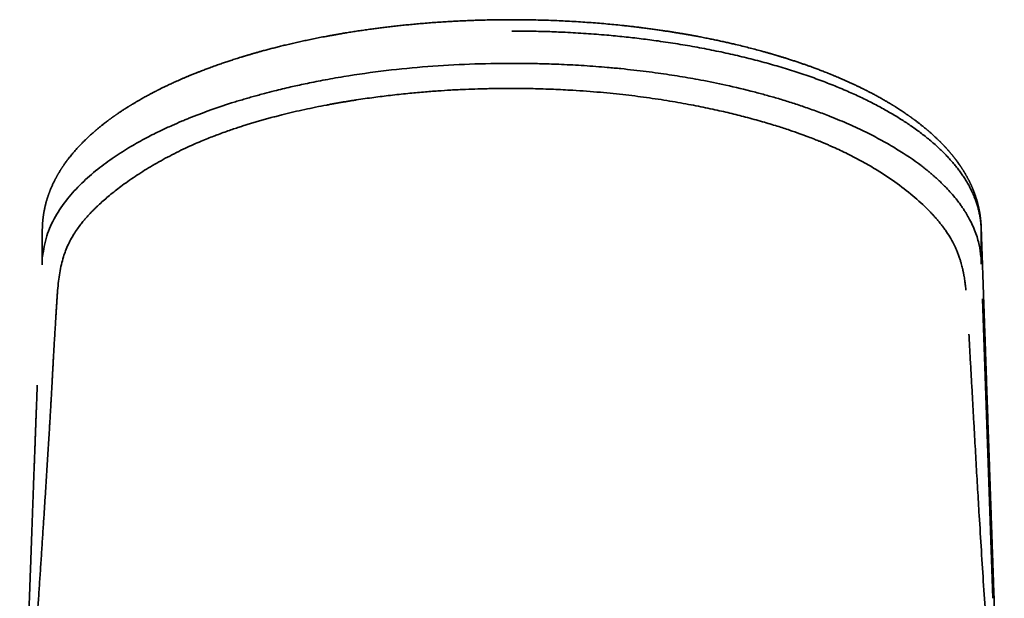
# Model space of a CAD drawing. Header units: millimetres. Extents: x 8 to 634, y 12 to 511.
# Tile 17 of 21: x 311 to 351, y 487 to 511. Entities that reach past the tile are written whole.
import ezdxf

# ---------------------------------------------------------------- set-up
doc = ezdxf.new("R2010")
doc.units = ezdxf.units.MM

msp = doc.modelspace()

# ---------------------------------------------------------------- linework, layer by layer
at = {"color": 7, "linetype": 'Continuous', "lineweight": 35}
for p, q in [((349.564, 502.119), (349.564, 500.759)), ((311.435, 500.744), (311.433, 500.694)), ((349.612, 499.303), (350.031, 487.154))]:
    msp.add_line(p, q, dxfattribs=at)
at = {"color": 7, "linetype": 'Continuous', "lineweight": 35, "flags": 128}
for points in [[(311.436, 502.152), (311.436, 502.134), (311.435, 502.109), (311.435, 502.086), (311.434, 502.067), (311.434, 502.055), (311.433, 502.045), (311.433, 502.035), (311.433, 502.033)], [(311.436, 502.119), (311.436, 501.407), (311.436, 501.219)]]:
    msp.add_lwpolyline(points, dxfattribs=at)
at = {"color": 7, "linetype": 'Continuous', "lineweight": 35}
for points, knots in [([(349.564, 502.143), (349.564, 502.151), (349.563, 502.167), (349.563, 502.189), (349.562, 502.207), (349.562, 502.221), (349.561, 502.231), (349.561, 502.239), (349.561, 502.245), (349.56, 502.251), (349.56, 502.262), (349.559, 502.277), (349.558, 502.299), (349.557, 502.321), (349.556, 502.341), (349.555, 502.358), (349.554, 502.374), (349.553, 502.387), (349.552, 502.399), (349.551, 502.413), (349.549, 502.429), (349.548, 502.446), (349.546, 502.464), (349.545, 502.481), (349.543, 502.498), (349.542, 502.512), (349.54, 502.526), (349.539, 502.539), (349.537, 502.552), (349.536, 502.567), (349.534, 502.583), (349.532, 502.601), (349.53, 502.619), (349.527, 502.636), (349.525, 502.652), (349.523, 502.667), (349.521, 502.684), (349.518, 502.701), (349.516, 502.718), (349.514, 502.733), (349.512, 502.744), (349.51, 502.755), (349.508, 502.767), (349.506, 502.781), (349.503, 502.799), (349.5, 502.818), (349.497, 502.835), (349.494, 502.851), (349.491, 502.866), (349.488, 502.882), (349.485, 502.899), (349.481, 502.918), (349.478, 502.937), (349.474, 502.954), (349.471, 502.968), (349.468, 502.985), (349.463, 503.005), (349.458, 503.031), (349.452, 503.057), (349.445, 503.084), (349.44, 503.108), (349.434, 503.129), (349.429, 503.149), (349.424, 503.169), (349.419, 503.191), (349.411, 503.22), (349.4, 503.258), (349.387, 503.305), (349.373, 503.351), (349.358, 503.399), (349.345, 503.439), (349.334, 503.473), (349.325, 503.498), (349.316, 503.524), (349.307, 503.552), (349.297, 503.58), (349.287, 503.607), (349.278, 503.63), (349.27, 503.65), (349.263, 503.67), (349.254, 503.691), (349.246, 503.713), (349.238, 503.733), (349.23, 503.751), (349.223, 503.769), (349.215, 503.788), (349.206, 503.809), (349.197, 503.831), (349.188, 503.85), (349.18, 503.869), (349.172, 503.888), (349.163, 503.907), (349.154, 503.927), (349.145, 503.947), (349.136, 503.967), (349.126, 503.988), (349.115, 504.01), (349.103, 504.035), (349.09, 504.063), (349.076, 504.091), (349.061, 504.119), (349.045, 504.151), (349.029, 504.182), (349.013, 504.211), (349, 504.236), (348.987, 504.259), (348.976, 504.28), (348.965, 504.3), (348.952, 504.322), (348.938, 504.346), (348.922, 504.374), (348.904, 504.404), (348.886, 504.435), (348.867, 504.467), (348.848, 504.498), (348.829, 504.528), (348.81, 504.558), (348.792, 504.587), (348.775, 504.612), (348.76, 504.635), (348.746, 504.657), (348.729, 504.681), (348.709, 504.711), (348.685, 504.746), (348.658, 504.784), (348.631, 504.823), (348.603, 504.862), (348.576, 504.899), (348.552, 504.931), (348.531, 504.958), (348.513, 504.982), (348.497, 505.002), (348.484, 505.019), (348.472, 505.034), (348.46, 505.05), (348.446, 505.068), (348.43, 505.088), (348.411, 505.111), (348.392, 505.136), (348.371, 505.16), (348.35, 505.186), (348.329, 505.211), (348.308, 505.237), (348.287, 505.261), (348.269, 505.282), (348.254, 505.299), (348.243, 505.312), (348.233, 505.323), (348.223, 505.335), (348.211, 505.348), (348.197, 505.364), (348.182, 505.381), (348.165, 505.4), (348.145, 505.422), (348.123, 505.446), (348.101, 505.47), (348.079, 505.494), (348.055, 505.519), (348.031, 505.544), (348.005, 505.571), (347.98, 505.598), (347.955, 505.623), (347.933, 505.645), (347.913, 505.665), (347.898, 505.681), (347.885, 505.693), (347.873, 505.705), (347.86, 505.718), (347.844, 505.734), (347.826, 505.751), (347.806, 505.771), (347.777, 505.799), (347.74, 505.834), (347.696, 505.876), (347.652, 505.916), (347.609, 505.955), (347.567, 505.993), (347.526, 506.03), (347.491, 506.061), (347.463, 506.086), (347.442, 506.104), (347.423, 506.12), (347.407, 506.133), (347.394, 506.145), (347.381, 506.156), (347.365, 506.169), (347.346, 506.185), (347.324, 506.204), (347.297, 506.226), (347.266, 506.252), (347.229, 506.282), (347.188, 506.315), (347.145, 506.349), (347.102, 506.384), (347.041, 506.432), (346.964, 506.491), (346.891, 506.546), (346.841, 506.583), (346.815, 506.602), (346.791, 506.619), (346.771, 506.634), (346.754, 506.646), (346.741, 506.656), (346.73, 506.663), (346.72, 506.671), (346.708, 506.68), (346.693, 506.69), (346.675, 506.703), (346.653, 506.719), (346.627, 506.737), (346.597, 506.758), (346.548, 506.792), (346.481, 506.838), (346.398, 506.894), (346.319, 506.946), (346.242, 506.997), (346.163, 507.048), (346.099, 507.088), (346.053, 507.117), (346.025, 507.134), (346.001, 507.149), (345.982, 507.161), (345.968, 507.17), (345.958, 507.175), (345.951, 507.18), (345.943, 507.184), (345.933, 507.191), (345.917, 507.2), (345.898, 507.212), (345.875, 507.226), (345.848, 507.242), (345.817, 507.261), (345.782, 507.281), (345.745, 507.303), (345.706, 507.326), (345.632, 507.369), (345.545, 507.419), (345.445, 507.475), (345.371, 507.516), (345.298, 507.556), (345.226, 507.594), (345.158, 507.631), (345.093, 507.665), (345.032, 507.697), (344.982, 507.723), (344.942, 507.743), (344.913, 507.758), (344.888, 507.77), (344.867, 507.781), (344.846, 507.792), (344.821, 507.804), (344.792, 507.819), (344.759, 507.835), (344.721, 507.854), (344.68, 507.874), (344.633, 507.897), (344.585, 507.92), (344.509, 507.957), (344.407, 508.005), (344.281, 508.063), (344.159, 508.119), (344.015, 508.183), (343.844, 508.258), (343.699, 508.319), (343.606, 508.358), (343.572, 508.372), (343.54, 508.385), (343.513, 508.396), (343.491, 508.406), (343.473, 508.413), (343.46, 508.418), (343.449, 508.422), (343.437, 508.427), (343.421, 508.434), (343.401, 508.442), (343.376, 508.452), (343.347, 508.464), (343.313, 508.477), (343.229, 508.51), (343.101, 508.56), (342.931, 508.625), (342.779, 508.682), (342.639, 508.733), (342.509, 508.78), (342.374, 508.827), (342.234, 508.875), (342.089, 508.924), (341.964, 508.966), (341.861, 508.999), (341.783, 509.024), (341.707, 509.049), (341.634, 509.072), (341.566, 509.093), (341.503, 509.113), (341.445, 509.131), (341.391, 509.147), (341.346, 509.161), (341.309, 509.172), (341.281, 509.18), (341.259, 509.187), (341.244, 509.191), (341.234, 509.194), (341.224, 509.197), (341.208, 509.202), (341.186, 509.208), (341.16, 509.216), (341.129, 509.225), (341.094, 509.236), (341.053, 509.248), (341.006, 509.261), (340.954, 509.276), (340.897, 509.292), (340.834, 509.31), (340.766, 509.329), (340.693, 509.35), (340.562, 509.386), (340.371, 509.437), (340.119, 509.502), (339.858, 509.568), (339.621, 509.625), (339.407, 509.675), (339.221, 509.717), (339.03, 509.759), (338.836, 509.801), (338.638, 509.842), (338.468, 509.877), (338.328, 509.905), (338.222, 509.925), (338.123, 509.944), (338.032, 509.962), (337.947, 509.977), (337.87, 509.992), (337.799, 510.004), (337.737, 510.016), (337.681, 510.025), (337.634, 510.034), (337.593, 510.041), (337.561, 510.046), (337.538, 510.05), (337.52, 510.054), (337.501, 510.057), (337.475, 510.061), (337.44, 510.067), (337.394, 510.075), (337.34, 510.084), (337.281, 510.094), (337.19, 510.109), (337.069, 510.129), (336.912, 510.153), (336.747, 510.179), (336.572, 510.205), (336.388, 510.231), (336.194, 510.258), (335.991, 510.285), (335.793, 510.311), (335.604, 510.334), (335.424, 510.355), (335.238, 510.377), (335.005, 510.402), (334.726, 510.431), (334.399, 510.462), (334.065, 510.491), (333.725, 510.518), (333.379, 510.542), (333.027, 510.564), (332.678, 510.583), (332.334, 510.599), (331.995, 510.612), (331.651, 510.622), (331.303, 510.63), (330.95, 510.635), (330.61, 510.637), (330.283, 510.637), (329.971, 510.634), (329.655, 510.629), (329.337, 510.622), (329.039, 510.613), (328.763, 510.602), (328.511, 510.592), (328.263, 510.58), (328.02, 510.566), (327.761, 510.551), (327.488, 510.533), (327.201, 510.512), (326.922, 510.49), (326.652, 510.466), (326.391, 510.442), (326.139, 510.417), (325.895, 510.391), (325.66, 510.365), (325.433, 510.339), (325.215, 510.312), (325.005, 510.285), (324.825, 510.261), (324.674, 510.24), (324.55, 510.222), (324.43, 510.205), (324.312, 510.188), (324.199, 510.17), (324.085, 510.153), (323.97, 510.135), (323.858, 510.117), (323.754, 510.1), (323.66, 510.084), (323.591, 510.073), (323.543, 510.064), (323.516, 510.06), (323.493, 510.056), (323.473, 510.052), (323.454, 510.049), (323.432, 510.045), (323.402, 510.04), (323.364, 510.033), (323.318, 510.025), (323.267, 510.016), (323.214, 510.007), (323.158, 509.997), (323.098, 509.986), (323.033, 509.974), (322.898, 509.948), (322.704, 509.911), (322.452, 509.861), (322.215, 509.812), (321.985, 509.763), (321.762, 509.713), (321.537, 509.662), (321.32, 509.611), (321.114, 509.561), (320.921, 509.512), (320.734, 509.464), (320.554, 509.417), (320.412, 509.378), (320.308, 509.35), (320.238, 509.33), (320.17, 509.311), (320.102, 509.292), (320.036, 509.273), (319.974, 509.255), (319.917, 509.239), (319.867, 509.224), (319.828, 509.213), (319.799, 509.204), (319.778, 509.198), (319.761, 509.193), (319.746, 509.188), (319.733, 509.184), (319.721, 509.181), (319.707, 509.177), (319.688, 509.171), (319.661, 509.163), (319.626, 509.152), (319.586, 509.14), (319.542, 509.127), (319.444, 509.096), (319.292, 509.049), (319.129, 508.996), (319.006, 508.956), (318.922, 508.928), (318.835, 508.899), (318.744, 508.868), (318.649, 508.835), (318.551, 508.801), (318.449, 508.765), (318.344, 508.727), (318.245, 508.691), (318.154, 508.657), (318.072, 508.626), (317.988, 508.594), (317.911, 508.565), (317.844, 508.539), (317.788, 508.517), (317.738, 508.497), (317.695, 508.48), (317.657, 508.465), (317.626, 508.453), (317.601, 508.443), (317.582, 508.435), (317.57, 508.43), (317.559, 508.426), (317.547, 508.421), (317.532, 508.415), (317.51, 508.406), (317.483, 508.395), (317.448, 508.381), (317.41, 508.365), (317.367, 508.347), (317.32, 508.327), (317.269, 508.305), (317.214, 508.282), (317.138, 508.25), (317.045, 508.21), (316.938, 508.162), (316.84, 508.118), (316.75, 508.077), (316.668, 508.04), (316.592, 508.004), (316.521, 507.971), (316.455, 507.94), (316.394, 507.91), (316.335, 507.882), (316.281, 507.855), (316.23, 507.829), (316.192, 507.811), (316.167, 507.798), (316.153, 507.791), (316.141, 507.785), (316.13, 507.78), (316.121, 507.775), (316.111, 507.77), (316.098, 507.763), (316.08, 507.754), (316.056, 507.742), (316.027, 507.727), (315.993, 507.71), (315.955, 507.69), (315.913, 507.668), (315.871, 507.646), (315.816, 507.617), (315.749, 507.581), (315.673, 507.54), (315.6, 507.5), (315.53, 507.461), (315.465, 507.425), (315.406, 507.391), (315.352, 507.36), (315.298, 507.329), (315.246, 507.298), (315.195, 507.268), (315.149, 507.24), (315.109, 507.216), (315.08, 507.198), (315.06, 507.187), (315.049, 507.18), (315.038, 507.173), (315.025, 507.165), (315.011, 507.156), (314.991, 507.144), (314.966, 507.129), (314.935, 507.109), (314.899, 507.087), (314.851, 507.057), (314.796, 507.021), (314.736, 506.983), (314.681, 506.947), (314.63, 506.913), (314.584, 506.882), (314.543, 506.854), (314.506, 506.83), (314.473, 506.807), (314.441, 506.785), (314.409, 506.763), (314.381, 506.743), (314.357, 506.726), (314.336, 506.711), (314.315, 506.696), (314.296, 506.682), (314.278, 506.67), (314.264, 506.66), (314.255, 506.653), (314.247, 506.647), (314.239, 506.641), (314.228, 506.634), (314.216, 506.625), (314.2, 506.613), (314.179, 506.598), (314.153, 506.579), (314.124, 506.557), (314.092, 506.533), (314.057, 506.507), (314.02, 506.479), (313.982, 506.45), (313.943, 506.42), (313.904, 506.388), (313.863, 506.356), (313.821, 506.323), (313.778, 506.288), (313.735, 506.253), (313.699, 506.223), (313.673, 506.201), (313.657, 506.188), (313.645, 506.177), (313.635, 506.17), (313.628, 506.163), (313.618, 506.155), (313.604, 506.143), (313.585, 506.127), (313.549, 506.095), (313.496, 506.049), (313.429, 505.99), (313.363, 505.931), (313.301, 505.873), (313.242, 505.817), (313.192, 505.769), (313.148, 505.726), (313.11, 505.688), (313.072, 505.65), (313.034, 505.612), (312.994, 505.57), (312.941, 505.515), (312.879, 505.448), (312.809, 505.371), (312.742, 505.295), (312.68, 505.222), (312.619, 505.149), (312.56, 505.075), (312.512, 505.014), (312.474, 504.966), (312.448, 504.931), (312.421, 504.894), (312.394, 504.857), (312.366, 504.819), (312.34, 504.782), (312.316, 504.748), (312.297, 504.721), (312.282, 504.698), (312.266, 504.675), (312.25, 504.651), (312.232, 504.624), (312.214, 504.595), (312.194, 504.565), (312.173, 504.532), (312.151, 504.497), (312.129, 504.46), (312.108, 504.426), (312.091, 504.396), (312.076, 504.371), (312.064, 504.35), (312.053, 504.331), (312.042, 504.312), (312.031, 504.292), (312.019, 504.271), (312.006, 504.248), (311.993, 504.223), (311.98, 504.199), (311.967, 504.175), (311.955, 504.151), (311.936, 504.115), (311.914, 504.071), (311.889, 504.02), (311.866, 503.972), (311.843, 503.923), (311.819, 503.868), (311.795, 503.813), (311.777, 503.769), (311.764, 503.739), (311.758, 503.723), (311.752, 503.707), (311.745, 503.69), (311.738, 503.672), (311.731, 503.653), (311.724, 503.635), (311.718, 503.618), (311.712, 503.604), (311.707, 503.59), (311.701, 503.574), (311.695, 503.556), (311.688, 503.537), (311.682, 503.52), (311.677, 503.504), (311.672, 503.49), (311.667, 503.475), (311.661, 503.458), (311.655, 503.439), (311.649, 503.421), (311.643, 503.404), (311.639, 503.389), (311.635, 503.376), (311.63, 503.361), (311.625, 503.345), (311.62, 503.328), (311.615, 503.31), (311.608, 503.286), (311.597, 503.249), (311.585, 503.204), (311.572, 503.155), (311.56, 503.109), (311.549, 503.062), (311.538, 503.011), (311.528, 502.963), (311.519, 502.92), (311.513, 502.887), (311.508, 502.861), (311.503, 502.835), (311.499, 502.811), (311.495, 502.789), (311.492, 502.769), (311.488, 502.748), (311.485, 502.726), (311.482, 502.708), (311.48, 502.694), (311.479, 502.684), (311.477, 502.673), (311.476, 502.66), (311.474, 502.645), (311.472, 502.629), (311.469, 502.612), (311.468, 502.597), (311.466, 502.585), (311.465, 502.576), (311.464, 502.567), (311.463, 502.557), (311.462, 502.545), (311.46, 502.532), (311.458, 502.515), (311.456, 502.495), (311.454, 502.473), (311.453, 502.454), (311.451, 502.436), (311.449, 502.41), (311.446, 502.377), (311.444, 502.344), (311.443, 502.317), (311.442, 502.296), (311.44, 502.273), (311.439, 502.247), (311.438, 502.217), (311.437, 502.182), (311.436, 502.156), (311.436, 502.143)], [0, 0, 0, 0, 0.000807, 0.001494, 0.00206, 0.002506, 0.002831, 0.003037, 0.00322, 0.003421, 0.00364, 0.004234, 0.004938, 0.005765, 0.00632, 0.006902, 0.007411, 0.007832, 0.008192, 0.008623, 0.009148, 0.009748, 0.010306, 0.010942, 0.011479, 0.01193, 0.012369, 0.012806, 0.013241, 0.013698, 0.014265, 0.014893, 0.015494, 0.016043, 0.016586, 0.017079, 0.017626, 0.018228, 0.018828, 0.019329, 0.019731, 0.020038, 0.020417, 0.020917, 0.021537, 0.022213, 0.022825, 0.023371, 0.02385, 0.024353, 0.024956, 0.025656, 0.026323, 0.026906, 0.027406, 0.027829, 0.028634, 0.029547, 0.030498, 0.031434, 0.032341, 0.03302, 0.033683, 0.034403, 0.03519, 0.035992, 0.037517, 0.03925, 0.040992, 0.042558, 0.044428, 0.045337, 0.046227, 0.047179, 0.048178, 0.049244, 0.050279, 0.051165, 0.051808, 0.05252, 0.053313, 0.054162, 0.054922, 0.055569, 0.056175, 0.056897, 0.057731, 0.058545, 0.05929, 0.059969, 0.060655, 0.061383, 0.062149, 0.062872, 0.063698, 0.064407, 0.065197, 0.066242, 0.067301, 0.06834, 0.069402, 0.070603, 0.071951, 0.073008, 0.073958, 0.074817, 0.075627, 0.076388, 0.077146, 0.078154, 0.079258, 0.080459, 0.081701, 0.082927, 0.084135, 0.085326, 0.086499, 0.087647, 0.088658, 0.089531, 0.090332, 0.091279, 0.09239, 0.093899, 0.09544, 0.096996, 0.098567, 0.100154, 0.101377, 0.102473, 0.103436, 0.104266, 0.104963, 0.105503, 0.10612, 0.106849, 0.107691, 0.108636, 0.109638, 0.110688, 0.111693, 0.112739, 0.113826, 0.114847, 0.115718, 0.116439, 0.116938, 0.117362, 0.117846, 0.118403, 0.119034, 0.119739, 0.120518, 0.12146, 0.122478, 0.123493, 0.124491, 0.125473, 0.126628, 0.127759, 0.128866, 0.129948, 0.13093, 0.131768, 0.13246, 0.132906, 0.133385, 0.133953, 0.134611, 0.135357, 0.136192, 0.137115, 0.138935, 0.140735, 0.142485, 0.144183, 0.14583, 0.147426, 0.148961, 0.149862, 0.150661, 0.151356, 0.151949, 0.152438, 0.152862, 0.15346, 0.154179, 0.155, 0.155913, 0.157121, 0.158461, 0.159931, 0.161496, 0.163054, 0.1646, 0.167864, 0.17107, 0.17205, 0.172936, 0.173718, 0.174398, 0.174974, 0.175375, 0.175705, 0.176023, 0.176418, 0.176893, 0.177446, 0.1782, 0.179063, 0.180036, 0.181085, 0.183835, 0.186432, 0.188874, 0.191203, 0.193601, 0.19609, 0.196945, 0.197797, 0.198531, 0.199124, 0.199489, 0.199767, 0.199957, 0.200121, 0.200453, 0.200899, 0.20146, 0.202137, 0.202928, 0.203834, 0.204854, 0.205956, 0.207052, 0.20814, 0.212329, 0.214402, 0.216441, 0.218445, 0.220411, 0.222275, 0.224012, 0.225622, 0.227106, 0.227988, 0.228768, 0.229412, 0.229922, 0.230424, 0.231067, 0.231849, 0.232689, 0.233645, 0.23472, 0.235911, 0.237181, 0.238436, 0.241704, 0.244834, 0.247827, 0.250682, 0.255349, 0.260147, 0.261006, 0.261847, 0.262587, 0.263217, 0.263736, 0.264139, 0.264435, 0.264639, 0.264893, 0.265265, 0.265737, 0.26631, 0.266984, 0.267759, 0.268626, 0.272777, 0.276459, 0.28012, 0.282884, 0.285715, 0.288635, 0.291644, 0.294742, 0.297929, 0.299555, 0.301204, 0.302817, 0.304326, 0.305731, 0.307032, 0.308229, 0.309321, 0.31031, 0.310982, 0.311595, 0.312036, 0.312334, 0.312494, 0.312642, 0.312978, 0.313439, 0.313957, 0.314576, 0.315294, 0.316113, 0.317052, 0.318096, 0.319244, 0.320496, 0.321852, 0.323313, 0.324829, 0.329631, 0.334533, 0.339535, 0.344637, 0.348094, 0.351595, 0.35514, 0.35873, 0.362364, 0.366026, 0.368072, 0.369986, 0.371768, 0.373419, 0.374938, 0.376325, 0.377581, 0.378705, 0.379684, 0.380535, 0.381258, 0.38185, 0.382211, 0.382491, 0.382813, 0.383204, 0.383881, 0.384698, 0.385656, 0.386728, 0.387835, 0.390417, 0.393151, 0.396037, 0.399074, 0.402263, 0.405604, 0.409096, 0.412741, 0.41571, 0.418774, 0.421931, 0.425151, 0.43054, 0.436012, 0.441567, 0.447205, 0.452926, 0.45873, 0.464617, 0.470086, 0.475625, 0.481234, 0.486912, 0.49266, 0.498478, 0.503509, 0.508591, 0.513724, 0.518909, 0.524144, 0.528293, 0.532438, 0.536507, 0.540497, 0.544409, 0.549284, 0.554032, 0.558651, 0.563142, 0.567506, 0.571741, 0.575849, 0.57982, 0.583664, 0.587381, 0.59097, 0.594433, 0.596631, 0.598774, 0.600863, 0.602897, 0.604877, 0.606771, 0.6089, 0.610874, 0.612693, 0.614356, 0.615863, 0.616376, 0.616865, 0.61729, 0.61764, 0.617927, 0.618278, 0.618822, 0.619505, 0.620328, 0.62129, 0.622189, 0.623183, 0.624272, 0.625454, 0.626672, 0.631523, 0.635942, 0.640442, 0.64453, 0.648684, 0.652903, 0.657175, 0.660987, 0.664701, 0.668317, 0.671836, 0.675256, 0.676652, 0.678031, 0.679393, 0.680738, 0.682066, 0.683352, 0.684505, 0.685516, 0.686385, 0.686857, 0.687274, 0.687635, 0.68794, 0.688189, 0.688398, 0.688671, 0.689029, 0.689601, 0.690307, 0.691147, 0.692073, 0.693004, 0.697211, 0.701496, 0.703232, 0.704985, 0.706823, 0.708765, 0.710812, 0.712923, 0.715134, 0.717446, 0.719859, 0.72164, 0.723472, 0.725355, 0.727275, 0.728676, 0.729942, 0.731072, 0.732067, 0.732926, 0.733649, 0.734236, 0.734687, 0.734902, 0.73512, 0.735407, 0.735763, 0.736187, 0.736885, 0.737686, 0.738588, 0.739592, 0.740698, 0.741905, 0.743215, 0.744571, 0.747306, 0.749897, 0.752342, 0.75449, 0.756512, 0.758408, 0.760179, 0.761837, 0.763402, 0.764875, 0.766291, 0.767608, 0.768828, 0.769216, 0.769573, 0.769889, 0.770164, 0.770399, 0.77062, 0.770939, 0.771424, 0.772046, 0.772805, 0.7737, 0.774732, 0.775875, 0.777004, 0.778105, 0.780319, 0.782407, 0.784369, 0.786331, 0.788149, 0.789822, 0.79135, 0.792739, 0.794365, 0.795842, 0.79717, 0.798347, 0.799376, 0.79972, 0.800054, 0.800378, 0.800709, 0.801139, 0.801678, 0.802454, 0.803382, 0.804462, 0.805694, 0.807653, 0.809485, 0.811189, 0.812765, 0.814213, 0.815533, 0.816659, 0.817685, 0.818701, 0.819725, 0.820757, 0.821431, 0.822107, 0.822788, 0.82347, 0.824062, 0.824512, 0.82482, 0.825031, 0.825293, 0.825631, 0.826045, 0.826535, 0.827269, 0.828128, 0.82911, 0.830216, 0.831428, 0.83269, 0.833998, 0.835351, 0.83675, 0.838194, 0.839684, 0.841219, 0.842799, 0.844407, 0.845122, 0.845712, 0.846178, 0.846521, 0.846757, 0.847026, 0.84758, 0.848294, 0.849168, 0.851748, 0.854335, 0.856925, 0.859465, 0.861847, 0.864064, 0.865711, 0.867319, 0.868889, 0.870508, 0.872252, 0.874123, 0.877459, 0.880687, 0.883809, 0.886833, 0.889778, 0.892772, 0.89586, 0.897251, 0.898667, 0.90012, 0.901611, 0.903141, 0.90469, 0.906157, 0.907111, 0.908018, 0.908886, 0.909825, 0.910881, 0.912053, 0.913242, 0.914384, 0.915932, 0.917384, 0.918739, 0.919979, 0.920868, 0.921684, 0.922426, 0.923143, 0.923879, 0.924706, 0.925604, 0.926567, 0.92753, 0.928441, 0.929318, 0.930279, 0.932559, 0.934404, 0.936011, 0.938067, 0.940002, 0.942138, 0.94426, 0.944918, 0.94551, 0.946069, 0.94668, 0.947349, 0.948073, 0.948774, 0.949391, 0.949875, 0.950373, 0.950961, 0.951641, 0.952366, 0.953008, 0.95356, 0.954035, 0.954569, 0.955193, 0.955907, 0.956605, 0.957213, 0.957729, 0.958168, 0.958679, 0.959266, 0.959928, 0.960567, 0.96113, 0.962568, 0.964473, 0.965997, 0.967717, 0.969487, 0.970985, 0.97293, 0.974508, 0.975405, 0.976343, 0.977232, 0.978065, 0.97881, 0.979464, 0.980168, 0.980946, 0.981677, 0.982018, 0.982343, 0.982706, 0.983135, 0.983628, 0.984186, 0.984794, 0.985317, 0.985688, 0.985968, 0.986247, 0.98658, 0.986965, 0.987404, 0.987888, 0.988693, 0.989394, 0.989993, 0.990589, 0.991225, 0.992524, 0.9938, 0.994421, 0.995086, 0.995816, 0.996632, 0.9976, 0.998723, 1, 1, 1, 1]), ([(330.5, 510.178), (330.621, 510.178), (330.863, 510.177), (331.225, 510.173), (331.588, 510.165), (331.95, 510.155), (332.311, 510.142), (332.693, 510.125), (333.095, 510.103), (333.517, 510.077), (333.938, 510.046), (334.335, 510.013), (334.709, 509.978), (335.06, 509.943), (335.41, 509.905), (335.757, 509.864), (336.103, 509.82), (336.466, 509.771), (336.847, 509.715), (337.244, 509.654), (337.638, 509.588), (338.03, 509.518), (338.419, 509.445), (338.807, 509.367), (339.19, 509.286), (339.568, 509.201), (339.938, 509.113), (340.301, 509.023), (340.657, 508.93), (341.007, 508.834), (341.354, 508.734), (341.697, 508.63), (342.035, 508.523), (342.368, 508.413), (342.694, 508.3), (343.012, 508.185), (343.321, 508.067), (343.622, 507.948), (343.917, 507.827), (344.199, 507.705), (344.471, 507.583), (344.732, 507.46), (344.986, 507.336), (345.235, 507.21), (345.476, 507.082), (345.707, 506.955), (345.927, 506.828), (346.137, 506.702), (346.341, 506.575), (346.539, 506.447), (346.738, 506.312), (346.938, 506.17), (347.138, 506.022), (347.33, 505.872), (347.514, 505.721), (347.69, 505.568), (347.859, 505.414), (348.02, 505.259), (348.171, 505.105), (348.311, 504.952), (348.442, 504.802), (348.566, 504.65), (348.683, 504.497), (348.793, 504.344), (348.901, 504.181), (349.007, 504.007), (349.108, 503.824), (349.2, 503.639), (349.278, 503.461), (349.344, 503.289), (349.4, 503.122), (349.448, 502.956), (349.488, 502.789), (349.519, 502.622), (349.543, 502.454), (349.558, 502.287), (349.562, 502.175), (349.564, 502.119)], [0, 0, 0, 0, 0.011666, 0.023332, 0.034999, 0.046665, 0.058332, 0.069999, 0.083749, 0.097499, 0.11125, 0.125, 0.136666, 0.148333, 0.159999, 0.171666, 0.183333, 0.195001, 0.208751, 0.222502, 0.236253, 0.250003, 0.264002, 0.278001, 0.292, 0.305999, 0.319999, 0.333749, 0.347499, 0.361249, 0.374999, 0.388999, 0.402998, 0.416998, 0.430998, 0.444999, 0.45875, 0.472501, 0.486252, 0.500002, 0.513069, 0.526135, 0.539201, 0.552267, 0.565334, 0.5784, 0.59072, 0.60304, 0.615361, 0.627681, 0.64, 0.65375, 0.667499, 0.681249, 0.694999, 0.708749, 0.722499, 0.736249, 0.749999, 0.763066, 0.776132, 0.789199, 0.802265, 0.815331, 0.828398, 0.843798, 0.859199, 0.874599, 0.889999, 0.903749, 0.917499, 0.931249, 0.945, 0.95875, 0.9725, 0.98625, 1, 1, 1, 1]), ([(311.446, 501.012), (311.489, 501.296), (311.571, 501.846), (311.933, 502.632), (312.417, 503.347), (313.003, 503.988), (313.648, 504.554), (314.321, 505.048), (314.991, 505.472), (315.633, 505.831), (316.199, 506.115), (316.678, 506.336), (316.989, 506.471), (317.179, 506.551), (317.264, 506.586), (317.346, 506.619), (317.422, 506.65), (317.493, 506.679), (318.033, 506.892), (318.648, 507.109), (319.34, 507.325), (319.559, 507.391), (319.779, 507.456), (320.002, 507.519), (320.227, 507.581), (320.513, 507.658), (320.943, 507.769), (321.395, 507.877), (321.815, 507.971), (322.125, 508.038), (322.466, 508.108), (322.839, 508.18), (323.245, 508.255), (324.09, 508.399), (325.363, 508.58), (327.077, 508.746), (328.785, 508.847), (329.929, 508.858), (330.5, 508.864)], [0, 0, 0, 0, 0.071292, 0.137835, 0.199527, 0.256287, 0.308046, 0.354757, 0.396392, 0.432928, 0.464347, 0.486781, 0.505596, 0.509926, 0.514008, 0.517842, 0.521427, 0.524764, 0.527854, 0.59676, 0.605783, 0.614805, 0.623825, 0.632844, 0.64186, 0.650875, 0.666924, 0.692283, 0.702802, 0.714352, 0.726932, 0.740539, 0.755171, 0.770827, 0.830818, 0.887751, 0.94399, 1, 1, 1, 1]), ([(330.5, 508.864), (330.68, 508.864), (331.085, 508.862), (331.757, 508.85), (332.558, 508.822), (333.449, 508.775), (334.254, 508.714), (334.925, 508.652), (335.452, 508.595), (335.955, 508.535), (336.433, 508.472), (336.888, 508.406), (337.47, 508.315), (338.243, 508.179), (339.257, 507.972), (340.135, 507.763), (340.839, 507.574), (341.34, 507.431), (341.853, 507.273), (342.378, 507.1), (342.91, 506.912), (343.524, 506.677), (344.193, 506.397), (344.889, 506.073), (345.536, 505.738), (346.309, 505.292), (346.859, 504.919), (347.228, 504.635), (347.328, 504.556), (347.425, 504.478), (347.52, 504.399), (347.613, 504.319), (347.704, 504.239), (347.793, 504.159), (347.891, 504.068), (348.012, 503.951), (348.168, 503.793), (348.352, 503.593), (348.527, 503.385), (348.669, 503.201), (348.774, 503.055), (348.858, 502.931), (348.932, 502.815), (348.996, 502.708), (349.145, 502.447), (349.331, 502.044), (349.494, 501.511), (349.534, 501.172), (349.554, 501.012)], [0, 0, 0, 0, 0.017715, 0.039713, 0.066011, 0.096631, 0.12799, 0.146539, 0.164421, 0.181634, 0.198175, 0.214042, 0.229234, 0.259786, 0.297101, 0.341195, 0.36038, 0.380615, 0.401899, 0.424233, 0.447615, 0.472046, 0.508084, 0.543353, 0.577847, 0.613112, 0.67836, 0.68568, 0.692998, 0.700315, 0.70763, 0.714944, 0.722256, 0.729567, 0.736782, 0.746981, 0.761167, 0.779333, 0.800204, 0.815951, 0.827445, 0.838167, 0.848119, 0.857301, 0.865714, 0.915022, 0.959777, 1, 1, 1, 1]), ([(348.944, 499.654), (348.941, 499.683), (348.934, 499.75), (348.922, 499.864), (348.901, 500.022), (348.881, 500.152), (348.865, 500.247), (348.859, 500.279), (348.852, 500.313), (348.846, 500.346), (348.839, 500.381), (348.834, 500.405), (348.83, 500.423), (348.826, 500.443), (348.817, 500.485), (348.802, 500.552), (348.78, 500.639), (348.752, 500.744), (348.717, 500.865), (348.672, 501.004), (348.618, 501.15), (348.561, 501.29), (348.505, 501.415), (348.419, 501.591), (348.293, 501.818), (348.143, 502.047), (348.019, 502.219), (347.926, 502.34), (347.834, 502.454), (347.742, 502.562), (347.653, 502.663), (347.566, 502.757), (347.324, 503.012), (346.881, 503.427), (346.166, 503.989), (345.448, 504.471), (344.762, 504.872), (344.165, 505.183), (343.732, 505.386), (343.491, 505.494), (343.424, 505.523), (343.358, 505.552), (343.291, 505.581), (343.224, 505.609), (343.156, 505.638), (343.074, 505.672), (342.953, 505.722), (342.769, 505.795), (342.511, 505.895), (342.176, 506.018), (341.76, 506.163), (341.257, 506.327), (340.661, 506.506), (340.021, 506.681), (339.345, 506.85), (338.643, 507.009), (337.866, 507.168), (337.01, 507.323), (336.094, 507.465), (335.117, 507.59), (334.078, 507.696), (333.093, 507.769), (332.178, 507.815), (331.386, 507.84), (330.827, 507.847), (330.516, 507.848), (330.428, 507.848), (330.341, 507.848), (330.253, 507.848), (330.164, 507.847), (330.075, 507.846), (329.99, 507.846), (329.892, 507.844), (329.731, 507.842), (329.469, 507.837), (329.083, 507.827), (328.589, 507.809), (328.05, 507.783), (327.48, 507.747), (326.897, 507.702), (326.251, 507.643), (325.578, 507.57), (324.881, 507.483), (324.374, 507.41), (324.041, 507.358), (323.894, 507.334), (323.746, 507.31), (323.596, 507.284), (323.445, 507.258), (323.292, 507.231), (323.138, 507.203), (322.733, 507.127), (322.083, 506.995), (321.438, 506.844), (321.023, 506.739), (320.831, 506.689), (320.639, 506.638), (320.449, 506.585), (320.26, 506.531), (320.072, 506.477), (319.891, 506.422), (319.709, 506.366), (319.52, 506.306), (319.312, 506.238), (319.085, 506.161), (318.841, 506.076), (318.61, 505.991), (318.378, 505.904), (318.142, 505.811), (317.868, 505.698), (317.567, 505.569), (317.103, 505.358), (316.509, 505.06), (315.826, 504.675), (315.195, 504.277), (314.643, 503.887), (314.166, 503.512), (313.858, 503.243), (313.673, 503.069), (313.591, 502.99), (313.511, 502.911), (313.434, 502.833), (313.36, 502.755), (313.288, 502.677), (313.207, 502.587), (313.108, 502.472), (312.988, 502.323), (312.853, 502.141), (312.728, 501.952), (312.604, 501.742), (312.488, 501.516), (312.381, 501.266), (312.285, 500.991), (312.205, 500.694), (312.141, 500.362), (312.093, 500.012), (312.068, 499.775), (312.055, 499.652)], [0, 0, 0, 0, 0.00341, 0.007846, 0.013273, 0.021894, 0.023143, 0.024418, 0.025721, 0.027051, 0.028408, 0.029792, 0.029879, 0.030506, 0.032195, 0.034849, 0.03846, 0.042498, 0.047287, 0.052823, 0.059107, 0.064886, 0.069643, 0.074266, 0.086324, 0.097481, 0.102836, 0.107955, 0.112831, 0.117452, 0.121811, 0.125898, 0.129703, 0.15521, 0.18131, 0.207523, 0.224642, 0.241493, 0.256107, 0.257736, 0.259363, 0.260988, 0.26261, 0.26423, 0.265849, 0.267465, 0.270133, 0.274436, 0.280359, 0.287885, 0.297, 0.307694, 0.319968, 0.333834, 0.346085, 0.359378, 0.373734, 0.389173, 0.405731, 0.422238, 0.439827, 0.458581, 0.471648, 0.485291, 0.497782, 0.499213, 0.50065, 0.502093, 0.503542, 0.504997, 0.506457, 0.507924, 0.509218, 0.511288, 0.515857, 0.5222, 0.530348, 0.540338, 0.549028, 0.558799, 0.569682, 0.581712, 0.593274, 0.605773, 0.60834, 0.610945, 0.613588, 0.616268, 0.618987, 0.621744, 0.624539, 0.627373, 0.643867, 0.660582, 0.664365, 0.66816, 0.671966, 0.675783, 0.679611, 0.683451, 0.687303, 0.690841, 0.694831, 0.699275, 0.70418, 0.709552, 0.715397, 0.719698, 0.725382, 0.73187, 0.739174, 0.747307, 0.766801, 0.786404, 0.805931, 0.825198, 0.841783, 0.857877, 0.861406, 0.864899, 0.868356, 0.871774, 0.875151, 0.878488, 0.881784, 0.886766, 0.893111, 0.900711, 0.909424, 0.916429, 0.926211, 0.936701, 0.946291, 0.958745, 0.971704, 0.98537, 1, 1, 1, 1]), ([(350.03, 488.759), (350.029, 488.782), (350.027, 488.853), (350.023, 488.971), (350.018, 489.113), (350.013, 489.252), (350.008, 489.388), (350.003, 489.521), (349.999, 489.651), (349.994, 489.78), (349.99, 489.907), (349.985, 490.033), (349.981, 490.156), (349.977, 490.275), (349.973, 490.391), (349.969, 490.504), (349.965, 490.613), (349.962, 490.719), (349.958, 490.822), (349.955, 490.921), (349.951, 491.017), (349.948, 491.108), (349.945, 491.193), (349.942, 491.274), (349.94, 491.352), (349.937, 491.428), (349.934, 491.498), (349.932, 491.563), (349.93, 491.623), (349.928, 491.682), (349.926, 491.739), (349.924, 491.796), (349.922, 491.853), (349.917, 491.998), (349.909, 492.219), (349.899, 492.517), (349.889, 492.809), (349.879, 493.105), (349.868, 493.404), (349.858, 493.705), (349.847, 494.007), (349.837, 494.308), (349.826, 494.609), (349.816, 494.91), (349.798, 495.432), (349.781, 495.903), (349.767, 496.324), (349.761, 496.475), (349.756, 496.626), (349.751, 496.776), (349.745, 496.938), (349.739, 497.111), (349.733, 497.294), (349.727, 497.474), (349.721, 497.65), (349.715, 497.823), (349.709, 497.992), (349.704, 498.12), (349.701, 498.21), (349.699, 498.262), (349.697, 498.316), (349.695, 498.372), (349.693, 498.431), (349.691, 498.492), (349.689, 498.559), (349.686, 498.631), (349.684, 498.708), (349.681, 498.788), (349.678, 498.872), (349.675, 498.958), (349.672, 499.049), (349.669, 499.142), (349.665, 499.238), (349.662, 499.338), (349.658, 499.441), (349.655, 499.546), (349.651, 499.653), (349.647, 499.764), (349.643, 499.879), (349.639, 499.997), (349.635, 500.119), (349.63, 500.245), (349.626, 500.374), (349.621, 500.505), (349.616, 500.639), (349.612, 500.775), (349.607, 500.914), (349.602, 501.057), (349.597, 501.205), (349.591, 501.357), (349.586, 501.511), (349.58, 501.67), (349.575, 501.831), (349.569, 501.994), (349.565, 502.104), (349.563, 502.158)], [0, 0, 0, 0, 0.005058, 0.015875, 0.026464, 0.036825, 0.046958, 0.056863, 0.06654, 0.075989, 0.085642, 0.095045, 0.104197, 0.113099, 0.121749, 0.130149, 0.138298, 0.146195, 0.153841, 0.161237, 0.168381, 0.175274, 0.181543, 0.187588, 0.19341, 0.199008, 0.204383, 0.209075, 0.213583, 0.217907, 0.222162, 0.226426, 0.230701, 0.234984, 0.258714, 0.280144, 0.301803, 0.324012, 0.346446, 0.368936, 0.391427, 0.413917, 0.436407, 0.458897, 0.481386, 0.553194, 0.564477, 0.575761, 0.587045, 0.598297, 0.609401, 0.623333, 0.637005, 0.650418, 0.663571, 0.676464, 0.689098, 0.701472, 0.705299, 0.709127, 0.713126, 0.717326, 0.721726, 0.726327, 0.731128, 0.736641, 0.742397, 0.748395, 0.754636, 0.761119, 0.767845, 0.774813, 0.782024, 0.789478, 0.797174, 0.804968, 0.812997, 0.821259, 0.829755, 0.838646, 0.84778, 0.857156, 0.866774, 0.876634, 0.886554, 0.896708, 0.907095, 0.917716, 0.928795, 0.940116, 0.951681, 0.963489, 0.975539, 0.987833, 1, 1, 1, 1]), ([(311.436, 501.219), (311.436, 501.219), (311.436, 501.217), (311.436, 501.212), (311.436, 501.202), (311.436, 501.187), (311.436, 501.167), (311.436, 501.146), (311.436, 501.123), (311.436, 501.098), (311.436, 501.072), (311.436, 501.047), (311.436, 501.021), (311.436, 500.993), (311.436, 500.963), (311.436, 500.934), (311.436, 500.91), (311.436, 500.893), (311.436, 500.878), (311.436, 500.859), (311.436, 500.835), (311.436, 500.806), (311.436, 500.775), (311.436, 500.754), (311.436, 500.744)], [0, 0, 0, 0, 0.004071, 0.025349, 0.044583, 0.087653, 0.125419, 0.167376, 0.215039, 0.269034, 0.325342, 0.374576, 0.426826, 0.483297, 0.548834, 0.612866, 0.666757, 0.692559, 0.721306, 0.760474, 0.810079, 0.870122, 0.940604, 1, 1, 1, 1]), ([(349.564, 500.739), (349.564, 500.752), (349.564, 500.78), (349.564, 500.821), (349.564, 500.857), (349.564, 500.887), (349.564, 500.91), (349.564, 500.925), (349.564, 500.933), (349.564, 500.936), (349.564, 500.938), (349.564, 500.938), (349.564, 500.938), (349.564, 500.939)], [0, 0, 0, 0, 0.193283, 0.40618, 0.58606, 0.733015, 0.847211, 0.929011, 0.958064, 0.979601, 0.987802, 0.994553, 1, 1, 1, 1]), ([(349.564, 500.739), (349.564, 500.736), (349.564, 500.728), (349.564, 500.721), (349.564, 500.716), (349.564, 500.716)], [0, 0, 0, 0, 0.439787, 0.937818, 1, 1, 1, 1]), ([(310.545, 473.826), (310.547, 473.868), (310.55, 473.954), (310.555, 474.083), (310.561, 474.216), (310.566, 474.352), (310.572, 474.491), (310.579, 474.641), (310.585, 474.802), (310.593, 474.975), (310.6, 475.15), (310.609, 475.339), (310.618, 475.542), (310.627, 475.759), (310.637, 475.978), (310.647, 476.198), (310.657, 476.419), (310.667, 476.64), (310.678, 476.86), (310.688, 477.08), (310.699, 477.299), (310.709, 477.516), (310.72, 477.73), (310.73, 477.937), (310.74, 478.138), (310.75, 478.331), (310.76, 478.522), (310.77, 478.71), (310.78, 478.913), (310.792, 479.129), (310.804, 479.359), (310.817, 479.586), (310.829, 479.81), (310.843, 480.054), (310.858, 480.317), (310.874, 480.6), (310.892, 480.912), (310.912, 481.253), (310.934, 481.624), (310.956, 481.993), (310.978, 482.364), (311.001, 482.735), (311.024, 483.106), (311.046, 483.476), (311.069, 483.843), (311.092, 484.205), (311.115, 484.563), (311.137, 484.915), (311.159, 485.263), (311.182, 485.611), (311.204, 485.958), (311.227, 486.305), (311.249, 486.648), (311.271, 486.989), (311.293, 487.327), (311.316, 487.663), (311.338, 488.003), (311.361, 488.346), (311.384, 488.694), (311.407, 489.039), (311.429, 489.381), (311.452, 489.721), (311.473, 490.051), (311.494, 490.371), (311.514, 490.683), (311.534, 490.991), (311.554, 491.297), (311.573, 491.6), (311.591, 491.9), (311.61, 492.196), (311.628, 492.49), (311.646, 492.781), (311.664, 493.068), (311.681, 493.35), (311.699, 493.628), (311.716, 493.903), (311.732, 494.153), (311.746, 494.376), (311.758, 494.576), (311.77, 494.777), (311.781, 494.967), (311.79, 495.145), (311.8, 495.311), (311.809, 495.481), (311.817, 495.641), (311.826, 495.793), (311.833, 495.936), (311.841, 496.081), (311.849, 496.229), (311.857, 496.379), (311.865, 496.531), (311.874, 496.684), (311.882, 496.839), (311.893, 497.024), (311.905, 497.238), (311.919, 497.482), (311.934, 497.729), (311.949, 497.978), (311.964, 498.228), (311.978, 498.452), (311.991, 498.648), (312.001, 498.816), (312.012, 498.985), (312.023, 499.152), (312.034, 499.32), (312.044, 499.486), (312.051, 499.597), (312.055, 499.652)], [0, 0, 0, 0, 0.004954, 0.010041, 0.015254, 0.020583, 0.026023, 0.031566, 0.038219, 0.044991, 0.05187, 0.058842, 0.067248, 0.075749, 0.084323, 0.092949, 0.101606, 0.110274, 0.11893, 0.127554, 0.136124, 0.144621, 0.153021, 0.161305, 0.168997, 0.176577, 0.184051, 0.191425, 0.198702, 0.207835, 0.216833, 0.225707, 0.234468, 0.243127, 0.254331, 0.265405, 0.276373, 0.290941, 0.305423, 0.319859, 0.334243, 0.348825, 0.363331, 0.377749, 0.392069, 0.406278, 0.420114, 0.433822, 0.447394, 0.460833, 0.474415, 0.48787, 0.501204, 0.514421, 0.527529, 0.540532, 0.553437, 0.566991, 0.580436, 0.59377, 0.606989, 0.620088, 0.633065, 0.645184, 0.657187, 0.669072, 0.680836, 0.692482, 0.70401, 0.715422, 0.72672, 0.737906, 0.74898, 0.75975, 0.770417, 0.781002, 0.791577, 0.799149, 0.806783, 0.814504, 0.822342, 0.828599, 0.834958, 0.841433, 0.848036, 0.853421, 0.858903, 0.86449, 0.870188, 0.876004, 0.881826, 0.887746, 0.893752, 0.899835, 0.909171, 0.918619, 0.928139, 0.937692, 0.947244, 0.956765, 0.96314, 0.969469, 0.975735, 0.981932, 0.988049, 0.994076, 1, 1, 1, 1]), ([(349.065, 497.871), (349.077, 497.64), (349.102, 497.179), (349.141, 496.485), (349.181, 495.792), (349.22, 495.103), (349.257, 494.417), (349.303, 493.601), (349.356, 492.657), (349.418, 491.585), (349.489, 490.396), (349.57, 489.09), (349.66, 487.668), (349.753, 486.249), (349.835, 484.97), (349.906, 483.828), (349.966, 482.82), (350.026, 481.812), (350.078, 480.928), (350.122, 480.168), (350.157, 479.534), (350.192, 478.903), (350.224, 478.273), (350.255, 477.647), (350.286, 477.024), (350.316, 476.402), (350.348, 475.783), (350.382, 475.164), (350.414, 474.617), (350.441, 474.141), (350.462, 473.737), (350.479, 473.334), (350.492, 472.931), (350.5, 472.568), (350.5, 472.341), (350.5, 472.247)], [0, 0, 0, 0, 0.026851, 0.053595, 0.080242, 0.106805, 0.133299, 0.159728, 0.201163, 0.242514, 0.283825, 0.339119, 0.394389, 0.44965, 0.504918, 0.54433, 0.583797, 0.623362, 0.663052, 0.688023, 0.712968, 0.737848, 0.762626, 0.787282, 0.811833, 0.836301, 0.860708, 0.885074, 0.909414, 0.925338, 0.941251, 0.957152, 0.97304, 0.988916, 1, 1, 1, 1]), ([(311.229, 495.803), (311.225, 495.698), (311.216, 495.46), (311.207, 495.196), (311.2, 495.012), (311.197, 494.935), (311.194, 494.859), (311.191, 494.782), (311.188, 494.703), (311.186, 494.624), (311.183, 494.547), (311.18, 494.474), (311.177, 494.405), (311.175, 494.339), (311.173, 494.277), (311.171, 494.221), (311.169, 494.169), (311.167, 494.12), (311.165, 494.073), (311.163, 494.026), (311.161, 493.975), (311.159, 493.92), (311.157, 493.862), (311.155, 493.802), (311.153, 493.741), (311.15, 493.678), (311.148, 493.612), (311.145, 493.544), (311.143, 493.472), (311.14, 493.397), (311.137, 493.318), (311.134, 493.235), (311.131, 493.149), (311.127, 493.06), (311.124, 492.974), (311.121, 492.892), (311.118, 492.814), (311.115, 492.735), (311.112, 492.654), (311.107, 492.518), (311.1, 492.33), (311.091, 492.091), (311.082, 491.858), (311.074, 491.632), (311.066, 491.413), (311.058, 491.196), (311.051, 491.021), (311.046, 490.887), (311.043, 490.792), (311.04, 490.697), (311.036, 490.6), (311.032, 490.5), (311.029, 490.396), (311.025, 490.289), (311.021, 490.179), (311.017, 490.066), (311.012, 489.949), (311.008, 489.828), (311.004, 489.705), (310.999, 489.577), (310.994, 489.451), (310.99, 489.325), (310.986, 489.199), (310.981, 489.071), (310.976, 488.94), (310.973, 488.833), (310.97, 488.77), (310.97, 488.751)], [0, 0, 0, 0, 0.044912, 0.101371, 0.11245, 0.123482, 0.134211, 0.144595, 0.156386, 0.167697, 0.17853, 0.188884, 0.198759, 0.208155, 0.217073, 0.224827, 0.232178, 0.239128, 0.245734, 0.252369, 0.259101, 0.267304, 0.275646, 0.284126, 0.292743, 0.301669, 0.3109, 0.320589, 0.330737, 0.341343, 0.352614, 0.36436, 0.376582, 0.389279, 0.402451, 0.413134, 0.42411, 0.435379, 0.446941, 0.458602, 0.493001, 0.526942, 0.560425, 0.591959, 0.623075, 0.653774, 0.684056, 0.697516, 0.710892, 0.724232, 0.737951, 0.752146, 0.766817, 0.781964, 0.797587, 0.813685, 0.830259, 0.847308, 0.864833, 0.882832, 0.901307, 0.918659, 0.93641, 0.95456, 0.973109, 0.992056, 1, 1, 1, 1]), ([(310.97, 488.751), (310.969, 488.731), (310.967, 488.664), (310.963, 488.552), (310.958, 488.416), (310.953, 488.283), (310.948, 488.153), (310.944, 488.026), (310.939, 487.899), (310.934, 487.77), (310.93, 487.641), (310.925, 487.516), (310.92, 487.394), (310.916, 487.283), (310.912, 487.181), (310.909, 487.088), (310.905, 486.997), (310.902, 486.91), (310.899, 486.824), (310.894, 486.704), (310.888, 486.548), (310.88, 486.334), (310.871, 486.1), (310.861, 485.845), (310.851, 485.592), (310.842, 485.342), (310.832, 485.093), (310.821, 484.805), (310.808, 484.474), (310.794, 484.1), (310.78, 483.724), (310.768, 483.405), (310.758, 483.144), (310.751, 482.942), (310.744, 482.736), (310.736, 482.528), (310.729, 482.316), (310.722, 482.109), (310.715, 481.906), (310.708, 481.706), (310.703, 481.542), (310.699, 481.413), (310.696, 481.323), (310.693, 481.236), (310.69, 481.152), (310.687, 481.071), (310.685, 480.993), (310.682, 480.918), (310.68, 480.846), (310.677, 480.778), (310.676, 480.72), (310.674, 480.671), (310.673, 480.631), (310.671, 480.594), (310.67, 480.559), (310.669, 480.527), (310.668, 480.502), (310.667, 480.482), (310.667, 480.468), (310.667, 480.454), (310.666, 480.44), (310.665, 480.424), (310.665, 480.405), (310.664, 480.382), (310.663, 480.355), (310.662, 480.324), (310.661, 480.29), (310.66, 480.251), (310.658, 480.21), (310.656, 480.164), (310.655, 480.115), (310.653, 480.064), (310.651, 480.012), (310.649, 479.956), (310.647, 479.898), (310.645, 479.837), (310.643, 479.781), (310.641, 479.729), (310.639, 479.681), (310.637, 479.637), (310.636, 479.598), (310.634, 479.564), (310.633, 479.536), (310.632, 479.508), (310.631, 479.477), (310.63, 479.44), (310.628, 479.395), (310.626, 479.347), (310.624, 479.295), (310.622, 479.245), (310.62, 479.197), (310.618, 479.152), (310.616, 479.107), (310.614, 479.064), (310.613, 479.023), (310.611, 478.985), (310.61, 478.948), (310.608, 478.912), (310.607, 478.878), (310.605, 478.847), (310.604, 478.816), (310.602, 478.783), (310.601, 478.746), (310.599, 478.706), (310.597, 478.663), (310.595, 478.618), (310.593, 478.569), (310.59, 478.517), (310.588, 478.462), (310.586, 478.414), (310.584, 478.373), (310.582, 478.342), (310.581, 478.311), (310.579, 478.282), (310.578, 478.255), (310.577, 478.232), (310.576, 478.21), (310.575, 478.192), (310.574, 478.176), (310.574, 478.163), (310.573, 478.153), (310.573, 478.143), (310.572, 478.133), (310.572, 478.121), (310.571, 478.107), (310.57, 478.09), (310.569, 478.069), (310.568, 478.045), (310.567, 478.017), (310.566, 477.989), (310.564, 477.961), (310.563, 477.934), (310.562, 477.907), (310.56, 477.874), (310.558, 477.836), (310.556, 477.792), (310.554, 477.746), (310.552, 477.696), (310.55, 477.641), (310.547, 477.593), (310.546, 477.554), (310.544, 477.525), (310.543, 477.496), (310.542, 477.47), (310.541, 477.448), (310.54, 477.429), (310.54, 477.414), (310.539, 477.401), (310.539, 477.39), (310.538, 477.379), (310.538, 477.367), (310.537, 477.353), (310.536, 477.335), (310.535, 477.314), (310.534, 477.287), (310.533, 477.255), (310.532, 477.219), (310.53, 477.182), (310.529, 477.145), (310.527, 477.108), (310.526, 477.072), (310.525, 477.038), (310.524, 477.009), (310.523, 476.986), (310.522, 476.966), (310.522, 476.949), (310.521, 476.934), (310.52, 476.919), (310.52, 476.899), (310.519, 476.873), (310.518, 476.842), (310.517, 476.819), (310.517, 476.806), (310.517, 476.805)], [0, 0, 0, 0, 0.005184, 0.016867, 0.028294, 0.039465, 0.05038, 0.061038, 0.07144, 0.082585, 0.09342, 0.103944, 0.114156, 0.124057, 0.13207, 0.139867, 0.147448, 0.154812, 0.161959, 0.1689, 0.185079, 0.201149, 0.222718, 0.244088, 0.265259, 0.286232, 0.307005, 0.327641, 0.358746, 0.390067, 0.421604, 0.453356, 0.470111, 0.487101, 0.504342, 0.521833, 0.539574, 0.557566, 0.574102, 0.590844, 0.607789, 0.61566, 0.62327, 0.630618, 0.637705, 0.64453, 0.651094, 0.657396, 0.663437, 0.669217, 0.674735, 0.678207, 0.681566, 0.684797, 0.687772, 0.690465, 0.692875, 0.694209, 0.695437, 0.69656, 0.697678, 0.699035, 0.700642, 0.702499, 0.70483, 0.707465, 0.710402, 0.713641, 0.717183, 0.721028, 0.725175, 0.729624, 0.734123, 0.738452, 0.743862, 0.748979, 0.753804, 0.758137, 0.762204, 0.766004, 0.769537, 0.772127, 0.774552, 0.776813, 0.779064, 0.782541, 0.786327, 0.790422, 0.794825, 0.799537, 0.803203, 0.807036, 0.810913, 0.814589, 0.818058, 0.821319, 0.824373, 0.827494, 0.830363, 0.832982, 0.835535, 0.838242, 0.841445, 0.84484, 0.848427, 0.852254, 0.856348, 0.86071, 0.865339, 0.870235, 0.872793, 0.875418, 0.878065, 0.880519, 0.882754, 0.884735, 0.886505, 0.888064, 0.889411, 0.890434, 0.89129, 0.891987, 0.892777, 0.893769, 0.894964, 0.89636, 0.897959, 0.900034, 0.902361, 0.904717, 0.907015, 0.909256, 0.911439, 0.913564, 0.917311, 0.920864, 0.924319, 0.928543, 0.933042, 0.937817, 0.940163, 0.94257, 0.944935, 0.947065, 0.948955, 0.950347, 0.951572, 0.952631, 0.953523, 0.954283, 0.955155, 0.956388, 0.957843, 0.95952, 0.961418, 0.964214, 0.967168, 0.970113, 0.973048, 0.975975, 0.978892, 0.981801, 0.983952, 0.985819, 0.9874, 0.988696, 0.989792, 0.99099, 0.992317, 0.994526, 0.99702, 0.999795, 1, 1, 1, 1]), ([(350.502, 475.345), (350.502, 475.351), (350.502, 475.366), (350.502, 475.387), (350.501, 475.406), (350.501, 475.42), (350.5, 475.44), (350.499, 475.462), (350.498, 475.487), (350.498, 475.506), (350.497, 475.521), (350.496, 475.541), (350.495, 475.566), (350.494, 475.608), (350.492, 475.66), (350.49, 475.72), (350.488, 475.781), (350.486, 475.84), (350.484, 475.901), (350.481, 475.976), (350.478, 476.067), (350.474, 476.174), (350.471, 476.279), (350.467, 476.393), (350.462, 476.516), (350.458, 476.649), (350.453, 476.786), (350.448, 476.927), (350.443, 477.072), (350.438, 477.22), (350.432, 477.372), (350.427, 477.525), (350.421, 477.678), (350.416, 477.83), (350.411, 477.982), (350.404, 478.161), (350.397, 478.367), (350.389, 478.6), (350.38, 478.859), (350.37, 479.143), (350.359, 479.452), (350.348, 479.76), (350.337, 480.066), (350.325, 480.401), (350.312, 480.766), (350.298, 481.16), (350.266, 482.066), (350.235, 482.942), (350.205, 483.788), (350.194, 484.09), (350.184, 484.392), (350.173, 484.691), (350.165, 484.935), (350.158, 485.124), (350.153, 485.26), (350.148, 485.396), (350.143, 485.531), (350.139, 485.665), (350.135, 485.779), (350.131, 485.874), (350.129, 485.952), (350.126, 486.033), (350.123, 486.118), (350.12, 486.207), (350.116, 486.298), (350.113, 486.393), (350.11, 486.491), (350.106, 486.594), (350.102, 486.701), (350.098, 486.813), (350.094, 486.928), (350.09, 487.047), (350.086, 487.169), (350.081, 487.294), (350.077, 487.422), (350.072, 487.553), (350.067, 487.69), (350.062, 487.83), (350.057, 487.976), (350.052, 488.125), (350.047, 488.278), (350.041, 488.435), (350.036, 488.596), (350.032, 488.705), (350.03, 488.759)], [0, 0, 0, 0, 0.000669, 0.001597, 0.002271, 0.002836, 0.003461, 0.005033, 0.006592, 0.008036, 0.009394, 0.010713, 0.013193, 0.015561, 0.019955, 0.024615, 0.029003, 0.033531, 0.038047, 0.042545, 0.050534, 0.058468, 0.066347, 0.074272, 0.083961, 0.093931, 0.104181, 0.11471, 0.12552, 0.136609, 0.147978, 0.15949, 0.170942, 0.182332, 0.193661, 0.204928, 0.22251, 0.239939, 0.257217, 0.280537, 0.303684, 0.326701, 0.349588, 0.372345, 0.401949, 0.431436, 0.460923, 0.605343, 0.628037, 0.650731, 0.673338, 0.695708, 0.717836, 0.728081, 0.738273, 0.748412, 0.7585, 0.768534, 0.778544, 0.784069, 0.789877, 0.795968, 0.802343, 0.809001, 0.815815, 0.822903, 0.830263, 0.837897, 0.84595, 0.854286, 0.862905, 0.871807, 0.880992, 0.890289, 0.899858, 0.909701, 0.919816, 0.930419, 0.941306, 0.952477, 0.963932, 0.975671, 0.987693, 1, 1, 1, 1])]:
    msp.add_open_spline(points, degree=3, knots=knots, dxfattribs=at)

doc.saveas('drawing.dxf')
